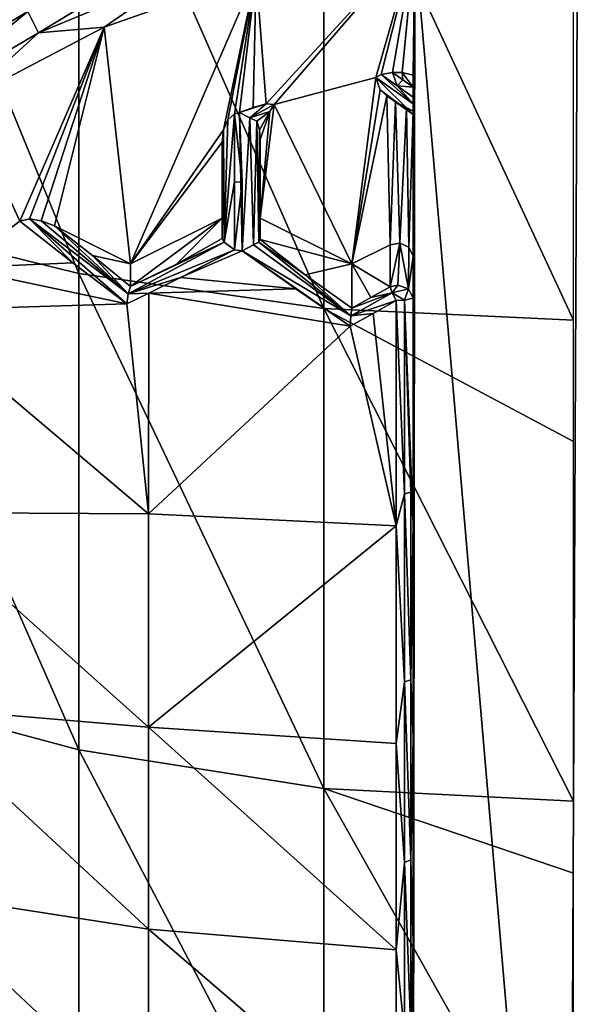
# Model space of a CAD drawing. Header units: metres. Extents: x -136 to 36, y -255 to -20.
# Tile 6 of 60: x -103.63 to -100.01, y -246.63 to -240.18. Entities that reach past the tile are written whole.
import ezdxf

# ---------------------------------------------------------------- set-up
doc = ezdxf.new("R2010")
doc.units = ezdxf.units.M
doc.layers.add('solid_11422034', color=7, linetype='CONTINUOUS')

msp = doc.modelspace()

# ---------------------------------------------------------------- linework, layer by layer
at = {"layer": 'solid_11422034'}
for points in [[(-104.780815, -238.079041, 0.933029), (-104.780815, -241.461319, -2.001395), (-103.237556, -241.840073, -1.604699)], [(-103.237556, -238.418335, 1.363963), (-104.780815, -238.079041, 0.933029), (-103.237556, -241.840073, -1.604699)], [(-103.237556, -238.418335, 1.363963), (-103.237556, -241.840073, -1.604699), (-101.633995, -242.07019, -1.363687)], [(-101.633995, -238.624466, 1.625777), (-103.237556, -238.418335, 1.363963), (-101.633995, -242.07019, -1.363687)], [(-101.633995, -238.624466, 1.625777), (-100, -242.147369, -1.282848), (-100, -239.854233, 0.770133)], [(-101.633995, -238.624466, 1.625777), (-101.633995, -242.07019, -1.363687), (-100, -242.147369, -1.282848)], [(-101.038925, -239.6642, -30.651566), (-99.973053, -239.595154, -30.691425), (-100.026947, -251.459549, -23.841518)], [(-99.973053, -239.595154, -30.691425), (-98.961075, -251.390503, -23.881378), (-100.026947, -251.459549, -23.841518)], [(-102.012413, -240.728653, -30.037003), (-102.076935, -239.874695, -30.530029), (-101.038925, -239.6642, -30.651566)], [(-101.959663, -240.732178, -30.034964), (-102.012413, -240.728653, -30.037003), (-101.038925, -239.6642, -30.651566)], [(-101.293922, -240.555389, -30.137035), (-101.959663, -240.732178, -30.034964), (-101.038925, -239.6642, -30.651566)], [(-101.259109, -240.536453, -30.14797), (-101.293922, -240.555389, -30.137035), (-101.038925, -239.6642, -30.651566)], [(-101.185333, -240.522919, -30.155783), (-101.259109, -240.536453, -30.14797), (-101.038925, -239.6642, -30.651566)], [(-101.122002, -240.523758, -30.155296), (-101.185333, -240.522919, -30.155783), (-101.038925, -239.6642, -30.651566)], [(-101.049995, -240.540176, -30.145815), (-101.122002, -240.523758, -30.155296), (-101.038925, -239.6642, -30.651566)], [(-101.049995, -249.327347, -25.07254), (-101.038925, -239.6642, -30.651566), (-100.026947, -251.459549, -23.841518)], [(-101.049995, -249.327347, -25.07254), (-101.049995, -241.727356, -29.460403), (-101.038925, -239.6642, -30.651566)], [(-101.049995, -240.776001, -30.009661), (-101.038925, -239.6642, -30.651566), (-101.049995, -241.727356, -29.460403)], [(-101.049995, -240.776001, -30.009661), (-101.049995, -240.540176, -30.145815), (-101.038925, -239.6642, -30.651566)], [(-103.502029, -240.262146, -30.278252), (-103.571815, -240.121964, -30.27722), (-102.609863, -239.720779, -30.508846)], [(-102.558868, -239.86879, -30.505352), (-103.502029, -240.262146, -30.278252), (-102.609863, -239.720779, -30.508846)], [(-102.558868, -239.86879, -30.505352), (-103.072624, -240.225647, -30.327412), (-103.502029, -240.262146, -30.278252)], [(-102.558868, -239.86879, -30.505352), (-102.076935, -239.874695, -30.530029), (-103.072624, -240.225647, -30.327412)], [(-102.900002, -241.777344, -29.431536), (-103.072624, -240.225647, -30.327412), (-102.076935, -239.874695, -30.530029)], [(-102.290253, -240.897827, -29.939331), (-102.900002, -241.777344, -29.431536), (-102.076935, -239.874695, -30.530029)], [(-102.263527, -240.833221, -29.976629), (-102.290253, -240.897827, -29.939331), (-102.076935, -239.874695, -30.530029)], [(-102.218483, -240.793762, -29.999411), (-102.263527, -240.833221, -29.976629), (-102.076935, -239.874695, -30.530029)], [(-102.187393, -240.784805, -30.004578), (-102.218483, -240.793762, -29.999411), (-102.076935, -239.874695, -30.530029)], [(-102.097511, -240.752579, -30.023188), (-102.187393, -240.784805, -30.004578), (-102.076935, -239.874695, -30.530029)], [(-102.012413, -240.728653, -30.037003), (-102.097511, -240.752579, -30.023188), (-102.076935, -239.874695, -30.530029)], [(-103.571815, -240.121964, -30.27722), (-104.453987, -240.642838, -29.976494), (-103.627205, -239.983551, -30.229342)], [(-104.366959, -240.772842, -29.983402), (-104.453987, -240.642838, -29.976494), (-103.571815, -240.121964, -30.27722)], [(-103.502029, -240.262146, -30.278252), (-104.366959, -240.772842, -29.983402), (-103.571815, -240.121964, -30.27722)], [(-103.624344, -241.496689, -29.593575), (-103.987595, -240.704361, -30.051025), (-103.072624, -240.225647, -30.327412)], [(-103.502029, -240.262146, -30.278252), (-103.072624, -240.225647, -30.327412), (-103.987595, -240.704361, -30.051025)], [(-103.56237, -241.482635, -29.601686), (-103.624344, -241.496689, -29.593575), (-103.072624, -240.225647, -30.327412)], [(-103.484398, -241.494904, -29.594608), (-103.56237, -241.482635, -29.601686), (-103.072624, -240.225647, -30.327412)], [(-103.397041, -241.528824, -29.57502), (-103.484398, -241.494904, -29.594608), (-103.072624, -240.225647, -30.327412)], [(-102.900002, -241.777344, -29.431536), (-103.397041, -241.528824, -29.57502), (-103.072624, -240.225647, -30.327412)], [(-103.502029, -240.262146, -30.278252), (-103.987595, -240.704361, -30.051025), (-104.366959, -240.772842, -29.983402)], [(-101.293922, -240.555389, -30.137035), (-101.449997, -241.777344, -29.431536), (-101.959663, -240.732178, -30.034964)], [(-101.293922, -240.555389, -30.137035), (-101.265083, -240.636429, -30.090246), (-101.449997, -241.777344, -29.431536)], [(-101.049995, -240.728973, -30.15605), (-101.293922, -240.555389, -30.137035), (-101.259109, -240.536453, -30.14797)], [(-101.049995, -240.797333, -30.060488), (-101.265083, -240.636429, -30.090246), (-101.293922, -240.555389, -30.137035)], [(-101.049995, -240.728973, -30.15605), (-101.049995, -240.797333, -30.060488), (-101.293922, -240.555389, -30.137035)], [(-101.154694, -240.611176, -30.15683), (-101.259109, -240.536453, -30.14797), (-101.185333, -240.522919, -30.155783)], [(-101.154694, -240.611176, -30.15683), (-101.049995, -240.728973, -30.15605), (-101.259109, -240.536453, -30.14797)], [(-101.117722, -240.571182, -30.161314), (-101.185333, -240.522919, -30.155783), (-101.122002, -240.523758, -30.155296)], [(-101.117722, -240.571182, -30.161314), (-101.154694, -240.611176, -30.15683), (-101.185333, -240.522919, -30.155783)], [(-101.049995, -240.619202, -30.166281), (-101.122002, -240.523758, -30.155296), (-101.049995, -240.540176, -30.145815)], [(-101.117722, -240.571182, -30.161314), (-101.122002, -240.523758, -30.155296), (-101.049995, -240.619202, -30.166281)], [(-101.049995, -240.619202, -30.166281), (-101.049995, -240.540176, -30.145815), (-101.049995, -240.776001, -30.009661)], [(-101.117722, -240.571182, -30.161314), (-101.049995, -240.619202, -30.166281), (-101.154694, -240.611176, -30.15683)], [(-101.049995, -240.685318, -30.164345), (-101.154694, -240.611176, -30.15683), (-101.049995, -240.619202, -30.166281)], [(-101.154694, -240.611176, -30.15683), (-101.049995, -240.685318, -30.164345), (-101.049995, -240.728973, -30.15605)], [(-101.049995, -240.685318, -30.164345), (-101.049995, -240.619202, -30.166281), (-101.049995, -240.776001, -30.009661)], [(-101.265083, -240.636429, -30.090246), (-101.221161, -240.676392, -30.067175), (-101.449997, -241.777344, -29.431536)], [(-101.221161, -240.676392, -30.067175), (-101.199997, -241.652344, -29.503704), (-101.449997, -241.777344, -29.431536)], [(-101.049995, -240.797333, -30.060488), (-101.221161, -240.676392, -30.067175), (-101.265083, -240.636429, -30.090246)], [(-101.221161, -240.676392, -30.067175), (-101.164001, -240.716232, -30.044168), (-101.199997, -241.652344, -29.503704)], [(-101.049995, -240.797333, -30.060488), (-101.164001, -240.716232, -30.044168), (-101.221161, -240.676392, -30.067175)], [(-101.049995, -240.685318, -30.164345), (-101.049995, -240.776001, -30.009661), (-101.049995, -240.728973, -30.15605)], [(-103.624344, -241.496689, -29.593575), (-104.037392, -241.80275, -29.416874), (-103.987595, -240.704361, -30.051025)], [(-102.187393, -240.784805, -30.004578), (-102.097511, -240.752579, -30.023188), (-102.012413, -240.728653, -30.037003)], [(-102.118065, -240.819946, -30.004078), (-102.187393, -240.784805, -30.004578), (-102.012413, -240.728653, -30.037003)], [(-102.118065, -240.819946, -30.004078), (-102.012413, -240.728653, -30.037003), (-101.959663, -240.732178, -30.034964)], [(-102.118065, -240.819946, -30.004078), (-101.959663, -240.732178, -30.034964), (-101.988297, -240.778046, -30.008484)], [(-102.049995, -241.477356, -29.60474), (-101.988297, -240.778046, -30.008484), (-101.959663, -240.732178, -30.034964)], [(-101.449997, -241.777344, -29.431536), (-102.049995, -241.477356, -29.60474), (-101.959663, -240.732178, -30.034964)], [(-101.164001, -240.716232, -30.044168), (-101.135307, -241.641693, -29.509857), (-101.199997, -241.652344, -29.503704)], [(-101.164001, -240.716232, -30.044168), (-101.093185, -240.755753, -30.021351), (-101.135307, -241.641693, -29.509857)], [(-101.049995, -240.776001, -30.009661), (-101.093185, -240.755753, -30.021351), (-101.164001, -240.716232, -30.044168)], [(-101.049995, -240.797333, -30.060488), (-101.049995, -240.776001, -30.009661), (-101.164001, -240.716232, -30.044168)], [(-101.049995, -240.728973, -30.15605), (-101.049995, -240.776001, -30.009661), (-101.049995, -240.797333, -30.060488)], [(-102.287834, -241.634262, -29.883404), (-102.263527, -240.833221, -29.976629), (-102.218483, -240.793762, -29.999411)], [(-102.287834, -241.634262, -29.883404), (-102.218483, -240.793762, -29.999411), (-102.218483, -241.24054, -29.972277)], [(-102.168625, -241.241592, -29.981491), (-102.218483, -240.793762, -29.999411), (-102.187393, -240.784805, -30.004578)], [(-102.218483, -241.24054, -29.972277), (-102.218483, -240.793762, -29.999411), (-102.168625, -241.241592, -29.981491)], [(-102.168068, -241.691055, -29.937044), (-102.187393, -240.784805, -30.004578), (-102.118065, -240.819946, -30.004078)], [(-102.168625, -241.241592, -29.981491), (-102.187393, -240.784805, -30.004578), (-102.168068, -241.691055, -29.937044)], [(-102.072685, -240.841705, -29.971731), (-102.118065, -240.819946, -30.004078), (-101.988297, -240.778046, -30.008484)], [(-102.055878, -240.897934, -29.939266), (-102.072685, -240.841705, -29.971731), (-101.988297, -240.778046, -30.008484)], [(-102.049995, -240.962402, -29.902046), (-102.055878, -240.897934, -29.939266), (-101.988297, -240.778046, -30.008484)], [(-102.049995, -241.477356, -29.60474), (-102.049995, -240.962402, -29.902046), (-101.988297, -240.778046, -30.008484)], [(-101.093185, -240.755753, -30.021351), (-101.077057, -241.668167, -29.494572), (-101.135307, -241.641693, -29.509857)], [(-101.093185, -240.755753, -30.021351), (-101.049995, -240.776001, -30.009661), (-101.077057, -241.668167, -29.494572)], [(-101.049995, -240.776001, -30.009661), (-101.049995, -241.727356, -29.460403), (-101.077057, -241.668167, -29.494572)], [(-102.287834, -241.634262, -29.883404), (-102.290253, -240.897827, -29.939331), (-102.263527, -240.833221, -29.976629)], [(-102.094429, -241.652985, -29.926174), (-102.168068, -241.691055, -29.937044), (-102.118065, -240.819946, -30.004078)], [(-102.094429, -241.652985, -29.926174), (-102.118065, -240.819946, -30.004078), (-102.072685, -240.841705, -29.971731)], [(-102.094429, -241.652985, -29.926174), (-102.072685, -240.841705, -29.971731), (-102.059105, -241.634033, -29.886627)], [(-102.059105, -241.634033, -29.886627), (-102.072685, -240.841705, -29.971731), (-102.055878, -240.897934, -29.939266)], [(-102.290253, -240.897827, -29.939331), (-102.299995, -240.980301, -29.89171), (-102.900002, -241.777344, -29.431536)], [(-102.299995, -241.296478, -29.869047), (-102.299995, -240.980301, -29.89171), (-102.290253, -240.897827, -29.939331)], [(-102.299995, -241.611923, -29.837824), (-102.299995, -241.296478, -29.869047), (-102.290253, -240.897827, -29.939331)], [(-102.287834, -241.634262, -29.883404), (-102.299995, -241.611923, -29.837824), (-102.290253, -240.897827, -29.939331)], [(-102.059105, -241.634033, -29.886627), (-102.055878, -240.897934, -29.939266), (-102.049995, -240.962402, -29.902046)], [(-102.299995, -240.980301, -29.89171), (-102.299995, -241.477356, -29.60474), (-102.900002, -241.777344, -29.431536)], [(-102.299995, -241.611923, -29.837824), (-102.299995, -241.477356, -29.60474), (-102.299995, -240.980301, -29.89171)], [(-102.299995, -241.611923, -29.837824), (-102.299995, -240.980301, -29.89171), (-102.299995, -241.296478, -29.869047)], [(-102.049995, -241.290085, -29.87892), (-102.059105, -241.634033, -29.886627), (-102.049995, -240.962402, -29.902046)], [(-102.049995, -241.290085, -29.87892), (-102.049995, -240.962402, -29.902046), (-102.049995, -241.477356, -29.60474)], [(-102.287834, -241.634262, -29.883404), (-102.218483, -241.24054, -29.972277), (-102.218483, -241.685959, -29.928207)], [(-102.218483, -241.685959, -29.928207), (-102.218483, -241.24054, -29.972277), (-102.168625, -241.241592, -29.981491)], [(-102.218483, -241.685959, -29.928207), (-102.168625, -241.241592, -29.981491), (-102.168068, -241.691055, -29.937044)], [(-102.049995, -241.290085, -29.87892), (-102.049995, -241.616989, -29.846605), (-102.059105, -241.634033, -29.886627)], [(-102.049995, -241.290085, -29.87892), (-102.049995, -241.477356, -29.60474), (-102.049995, -241.616989, -29.846605)], [(-104.780815, -241.461319, -2.001395), (-104.780815, -244.549042, -5.24433), (-103.237556, -244.963821, -4.885474)], [(-103.237556, -241.840073, -1.604699), (-104.780815, -241.461319, -2.001395), (-103.237556, -244.963821, -4.885474)], [(-103.277252, -241.770248, -29.666611), (-104.037392, -241.80275, -29.416874), (-103.624344, -241.496689, -29.593575)], [(-103.277252, -241.770248, -29.666611), (-103.624344, -241.496689, -29.593575), (-103.56237, -241.482635, -29.601686)], [(-102.916153, -241.974365, -29.719536), (-103.56237, -241.482635, -29.601686), (-103.484398, -241.494904, -29.594608)], [(-103.277252, -241.770248, -29.666611), (-103.56237, -241.482635, -29.601686), (-102.92437, -242.038895, -29.724438)], [(-102.916153, -241.974365, -29.719536), (-102.92437, -242.038895, -29.724438), (-103.56237, -241.482635, -29.601686)], [(-102.916153, -241.974365, -29.719536), (-103.484398, -241.494904, -29.594608), (-103.397041, -241.528824, -29.57502)], [(-102.900002, -241.925415, -29.687984), (-102.900002, -241.777344, -29.431536), (-102.299995, -241.477356, -29.60474)], [(-102.599998, -241.778214, -29.779448), (-102.900002, -241.925415, -29.687984), (-102.299995, -241.477356, -29.60474)], [(-102.599998, -241.778214, -29.779448), (-102.299995, -241.477356, -29.60474), (-102.299995, -241.611923, -29.837824)], [(-102.049995, -241.616989, -29.846605), (-102.049995, -241.477356, -29.60474), (-101.449997, -241.777344, -29.431536)], [(-103.150101, -241.721527, -29.623644), (-103.397041, -241.528824, -29.57502), (-102.900002, -241.777344, -29.431536)], [(-102.916153, -241.974365, -29.719536), (-103.397041, -241.528824, -29.57502), (-103.150101, -241.721527, -29.623644)], [(-102.916153, -241.974365, -29.719536), (-102.287834, -241.634262, -29.883404), (-102.218483, -241.685959, -29.928207)], [(-102.916153, -241.974365, -29.719536), (-102.900002, -241.925415, -29.687984), (-102.287834, -241.634262, -29.883404)], [(-102.599998, -241.778214, -29.779448), (-102.287834, -241.634262, -29.883404), (-102.900002, -241.925415, -29.687984)], [(-102.599998, -241.778214, -29.779448), (-102.299995, -241.611923, -29.837824), (-102.287834, -241.634262, -29.883404)], [(-101.457954, -242.11702, -29.971018), (-102.168068, -241.691055, -29.937044), (-102.094429, -241.652985, -29.926174)], [(-101.457954, -242.11702, -29.971018), (-102.094429, -241.652985, -29.926174), (-102.059105, -241.634033, -29.886627)], [(-101.756256, -241.849182, -29.909576), (-102.059105, -241.634033, -29.886627), (-102.049995, -241.616989, -29.846605)], [(-101.457954, -242.11702, -29.971018), (-102.059105, -241.634033, -29.886627), (-101.756256, -241.849182, -29.909576)], [(-101.756256, -241.849182, -29.909576), (-102.049995, -241.616989, -29.846605), (-101.449997, -241.777344, -29.431536)], [(-101.199997, -241.928131, -29.981363), (-101.449997, -241.777344, -29.431536), (-101.199997, -241.652344, -29.503704)], [(-101.199997, -241.928131, -29.981363), (-101.199997, -241.652344, -29.503704), (-101.135307, -241.641693, -29.509857)], [(-101.150002, -241.916519, -29.988062), (-101.199997, -241.928131, -29.981363), (-101.135307, -241.641693, -29.509857)], [(-101.079285, -241.941895, -29.973417), (-101.150002, -241.916519, -29.988062), (-101.135307, -241.641693, -29.509857)], [(-101.079285, -241.941895, -29.973417), (-101.135307, -241.641693, -29.509857), (-101.077057, -241.668167, -29.494572)], [(-102.916153, -241.974365, -29.719536), (-102.218483, -241.685959, -29.928207), (-102.571732, -241.866409, -29.83287)], [(-102.571732, -241.866409, -29.83287), (-102.218483, -241.685959, -29.928207), (-102.168068, -241.691055, -29.937044)], [(-102.571732, -241.866409, -29.83287), (-102.168068, -241.691055, -29.937044), (-101.817101, -241.940842, -29.96442)], [(-102.168068, -241.691055, -29.937044), (-101.462181, -242.184921, -29.977371), (-101.817101, -241.940842, -29.96442)], [(-101.457954, -242.11702, -29.971018), (-101.462181, -242.184921, -29.977371), (-102.168068, -241.691055, -29.937044)], [(-101.079285, -241.941895, -29.973417), (-101.077057, -241.668167, -29.494572), (-101.049995, -241.727356, -29.460403)], [(-103.277252, -241.770248, -29.666611), (-102.92437, -242.038895, -29.724438), (-104.037392, -241.80275, -29.416874)], [(-103.150101, -241.721527, -29.623644), (-102.900002, -241.777344, -29.431536), (-102.900002, -241.925415, -29.687984)], [(-102.916153, -241.974365, -29.719536), (-103.150101, -241.721527, -29.623644), (-102.900002, -241.925415, -29.687984)], [(-101.756256, -241.849182, -29.909576), (-101.449997, -241.777344, -29.431536), (-101.449997, -242.066925, -29.933104)], [(-101.325378, -241.998215, -29.957987), (-101.449997, -241.777344, -29.431536), (-101.199997, -241.928131, -29.981363)], [(-101.325378, -241.998215, -29.957987), (-101.449997, -242.066925, -29.933104), (-101.449997, -241.777344, -29.431536)], [(-101.079285, -241.941895, -29.973417), (-101.049995, -241.727356, -29.460403), (-101.049995, -242.003128, -29.938061)], [(-101.049995, -242.003128, -29.938061), (-101.049995, -241.727356, -29.460403), (-101.049995, -249.327347, -25.07254)], [(-102.92437, -242.038895, -29.724438), (-104.356094, -242.08255, -29.255331), (-104.037392, -241.80275, -29.416874)], [(-103.237556, -241.840073, -1.604699), (-103.237556, -244.963821, -4.885474), (-101.633995, -245.21582, -4.66745)], [(-101.633995, -242.07019, -1.363687), (-103.237556, -241.840073, -1.604699), (-101.633995, -245.21582, -4.66745)], [(-102.916153, -241.974365, -29.719536), (-102.571732, -241.866409, -29.83287), (-102.781105, -241.969742, -29.770086)], [(-102.781105, -241.969742, -29.770086), (-102.571732, -241.866409, -29.83287), (-101.817101, -241.940842, -29.96442)], [(-101.457954, -242.11702, -29.971018), (-101.756256, -241.849182, -29.909576), (-101.449997, -242.066925, -29.933104)], [(-102.92437, -242.038895, -29.724438), (-102.781105, -241.969742, -29.770086), (-102.781303, -243.416656, -29.466637)], [(-102.916153, -241.974365, -29.719536), (-102.781105, -241.969742, -29.770086), (-102.92437, -242.038895, -29.724438)], [(-102.781303, -243.416656, -29.466637), (-102.781105, -241.969742, -29.770086), (-101.462181, -242.184921, -29.977371)], [(-102.781105, -241.969742, -29.770086), (-101.817101, -241.940842, -29.96442), (-101.462181, -242.184921, -29.977371)], [(-101.185677, -241.96785, -30.024559), (-101.15966, -242.017426, -30.036562), (-101.457954, -242.11702, -29.971018)], [(-101.185677, -241.96785, -30.024559), (-101.457954, -242.11702, -29.971018), (-101.449997, -242.066925, -29.933104)], [(-101.185677, -241.96785, -30.024559), (-101.449997, -242.066925, -29.933104), (-101.325378, -241.998215, -29.957987)], [(-101.185677, -241.96785, -30.024559), (-101.325378, -241.998215, -29.957987), (-101.199997, -241.928131, -29.981363)], [(-101.185677, -241.96785, -30.024559), (-101.199997, -241.928131, -29.981363), (-101.150002, -241.916519, -29.988062)], [(-101.185677, -241.96785, -30.024559), (-101.150002, -241.916519, -29.988062), (-101.079285, -241.941895, -29.973417)], [(-101.104874, -242.015076, -30.026495), (-101.185677, -241.96785, -30.024559), (-101.079285, -241.941895, -29.973417)], [(-101.15966, -242.017426, -30.036562), (-101.185677, -241.96785, -30.024559), (-101.104874, -242.015076, -30.026495)], [(-101.104874, -242.015076, -30.026495), (-101.079285, -241.941895, -29.973417), (-101.049995, -242.003128, -29.938061)], [(-102.92437, -242.038895, -29.724438), (-102.781303, -243.416656, -29.466637), (-104.356094, -242.08255, -29.255331)], [(-101.457954, -242.11702, -29.971018), (-101.15966, -242.017426, -30.036562), (-101.310944, -242.101868, -30.008162)], [(-101.310944, -242.101868, -30.008162), (-101.15966, -242.017426, -30.036562), (-101.15966, -243.494995, -29.725729)], [(-101.105736, -243.284027, -29.771996), (-101.15966, -242.017426, -30.036562), (-101.104874, -242.015076, -30.026495)], [(-101.105736, -243.284027, -29.771996), (-101.15966, -243.494995, -29.725729), (-101.15966, -242.017426, -30.036562)], [(-101.065056, -243.274811, -29.736263), (-101.105736, -243.284027, -29.771996), (-101.104874, -242.015076, -30.026495)], [(-101.104874, -242.015076, -30.026495), (-101.049995, -242.003128, -29.938061), (-101.049995, -243.472076, -29.628599)], [(-101.065056, -243.274811, -29.736263), (-101.104874, -242.015076, -30.026495), (-101.049995, -243.472076, -29.628599)], [(-101.049995, -243.472076, -29.628599), (-101.049995, -242.003128, -29.938061), (-101.049995, -249.327347, -25.07254)], [(-104.353813, -243.406296, -28.959402), (-104.356094, -242.08255, -29.255331), (-102.781303, -243.416656, -29.466637)], [(-101.633995, -242.07019, -1.363687), (-100, -245.300339, -4.594322), (-100, -242.941559, -2.058875)], [(-101.633995, -242.07019, -1.363687), (-101.633995, -245.21582, -4.66745), (-100, -245.300339, -4.594322)], [(-101.633995, -242.07019, -1.363687), (-100, -242.941559, -2.058875), (-100, -242.147369, -1.282848)], [(-101.462181, -242.184921, -29.977371), (-101.310944, -242.101868, -30.008162), (-101.15966, -243.494995, -29.725729)], [(-101.457954, -242.11702, -29.971018), (-101.310944, -242.101868, -30.008162), (-101.462181, -242.184921, -29.977371)], [(-102.781303, -243.416656, -29.466637), (-101.462181, -242.184921, -29.977371), (-101.15966, -243.494995, -29.725729)], [(-101.105736, -243.284027, -29.771996), (-101.105736, -244.517029, -29.381462), (-101.15966, -243.494995, -29.725729)], [(-101.065056, -244.503998, -29.346935), (-101.105736, -243.284027, -29.771996), (-101.065056, -243.274811, -29.736263)], [(-101.065056, -244.503998, -29.346935), (-101.105736, -244.517029, -29.381462), (-101.105736, -243.284027, -29.771996)], [(-101.065056, -244.503998, -29.346935), (-101.065056, -243.274811, -29.736263), (-101.049995, -243.472076, -29.628599)], [(-104.353813, -243.406296, -28.959402), (-102.781303, -243.416656, -29.466637), (-102.781303, -244.814011, -28.98262)], [(-104.353813, -244.682007, -28.505474), (-104.353813, -243.406296, -28.959402), (-102.781303, -244.814011, -28.98262)], [(-102.781303, -244.814011, -28.98262), (-102.781303, -243.416656, -29.466637), (-101.15966, -243.494995, -29.725729)], [(-102.781303, -244.814011, -28.98262), (-101.15966, -243.494995, -29.725729), (-101.15966, -244.921539, -29.230963)], [(-101.105736, -244.517029, -29.381462), (-101.15966, -244.921539, -29.230963), (-101.15966, -243.494995, -29.725729)], [(-101.065056, -244.503998, -29.346935), (-101.049995, -243.472076, -29.628599), (-101.049995, -244.881927, -29.139324)], [(-101.049995, -244.881927, -29.139324), (-101.049995, -243.472076, -29.628599), (-101.049995, -249.327347, -25.07254)], [(-104.780815, -244.549042, -5.24433), (-104.780815, -247.314178, -8.766352), (-103.237556, -247.761215, -8.448589)], [(-103.237556, -244.963821, -4.885474), (-104.780815, -244.549042, -5.24433), (-103.237556, -247.761215, -8.448589)], [(-101.105736, -244.517029, -29.381462), (-101.105736, -245.700516, -28.859789), (-101.15966, -244.921539, -29.230963)], [(-101.065056, -245.683823, -28.826876), (-101.105736, -244.517029, -29.381462), (-101.065056, -244.503998, -29.346935)], [(-101.065056, -245.683823, -28.826876), (-101.105736, -245.700516, -28.859789), (-101.105736, -244.517029, -29.381462)], [(-101.065056, -245.683823, -28.826876), (-101.065056, -244.503998, -29.346935), (-101.049995, -244.881927, -29.139324)], [(-104.353813, -244.682007, -28.505474), (-102.781303, -244.814011, -28.98262), (-102.781303, -246.138962, -28.325821)], [(-104.353813, -245.893509, -27.900681), (-104.353813, -244.682007, -28.505474), (-102.781303, -246.138962, -28.325821)], [(-102.781303, -244.814011, -28.98262), (-101.15966, -244.921539, -29.230963), (-101.15966, -246.274261, -28.560171)], [(-102.781303, -246.138962, -28.325821), (-102.781303, -244.814011, -28.98262), (-101.15966, -246.274261, -28.560171)], [(-101.105736, -245.700516, -28.859789), (-101.15966, -246.274261, -28.560171), (-101.15966, -244.921539, -29.230963)], [(-101.065056, -245.683823, -28.826876), (-101.049995, -244.881927, -29.139324), (-101.049995, -246.224487, -28.473961)], [(-101.049995, -246.224487, -28.473961), (-101.049995, -244.881927, -29.139324), (-101.049995, -249.327347, -25.07254)], [(-103.237556, -244.963821, -4.885474), (-103.237556, -247.761215, -8.448589), (-101.633995, -248.032822, -8.255533)], [(-101.633995, -245.21582, -4.66745), (-103.237556, -244.963821, -4.885474), (-101.633995, -248.032822, -8.255533)], [(-101.633995, -245.21582, -4.66745), (-100, -248.123917, -8.190779), (-100, -245.770569, -5.146195)], [(-101.633995, -245.21582, -4.66745), (-101.633995, -248.032822, -8.255533), (-100, -248.123917, -8.190779)], [(-101.633995, -245.21582, -4.66745), (-100, -245.770569, -5.146195), (-100, -245.300339, -4.594322)], [(-101.105736, -245.700516, -28.859789), (-101.105736, -246.820618, -28.213102), (-101.15966, -246.274261, -28.560171)], [(-101.065056, -246.800461, -28.18219), (-101.105736, -245.700516, -28.859789), (-101.065056, -245.683823, -28.826876)], [(-101.065056, -246.800461, -28.18219), (-101.105736, -246.820618, -28.213102), (-101.105736, -245.700516, -28.859789)], [(-101.065056, -246.800461, -28.18219), (-101.065056, -245.683823, -28.826876), (-101.049995, -246.224487, -28.473961)], [(-104.353813, -245.893509, -27.900681), (-102.781303, -246.138962, -28.325821), (-102.781303, -247.370239, -27.506779)], [(-104.353813, -247.023026, -27.153891), (-104.353813, -245.893509, -27.900681), (-102.781303, -247.370239, -27.506779)], [(-102.781303, -246.138962, -28.325821), (-101.15966, -246.274261, -28.560171), (-101.15966, -247.531555, -27.72407)], [(-102.781303, -247.370239, -27.506779), (-102.781303, -246.138962, -28.325821), (-101.15966, -247.531555, -27.72407)], [(-101.065056, -246.800461, -28.18219), (-101.049995, -246.224487, -28.473961), (-101.049995, -247.472, -27.643942)], [(-101.049995, -247.472, -27.643942), (-101.049995, -246.224487, -28.473961), (-101.049995, -249.327347, -25.07254)], [(-101.105736, -246.820618, -28.213102), (-101.15966, -247.531555, -27.72407), (-101.15966, -246.274261, -28.560171)]]:
    msp.add_3dface(points, dxfattribs=at)

doc.saveas('drawing.dxf')
